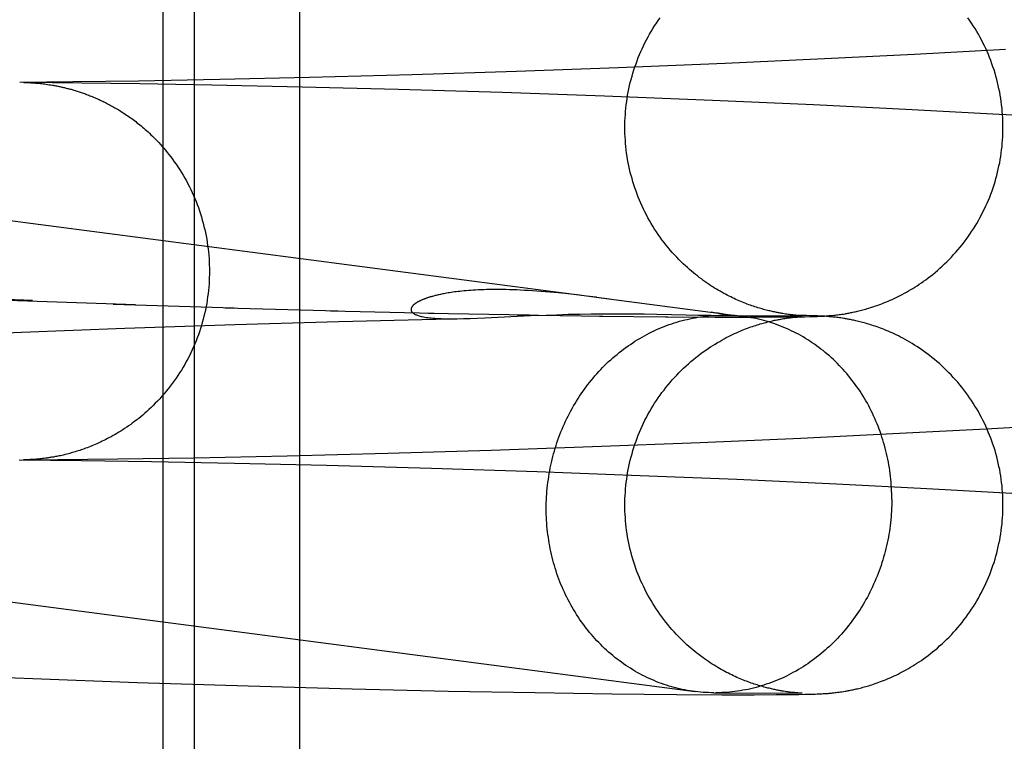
# Model space of a CAD drawing. Header units: inches. Extents: x 0 to 293, y 0 to 190.
# Tile 40 of 84: x 99.4076 to 99.5092, y 97.473 to 97.5474. Entities that reach past the tile are written whole.
import ezdxf

# ---------------------------------------------------------------- set-up
doc = ezdxf.new("R2010")
doc.units = ezdxf.units.IN
doc.header["$LTSCALE"] = 16.12069
doc.header["$MEASUREMENT"] = 0
doc.linetypes.add('HIDDEN', pattern=[0.2, 0.1, -0.1])
doc.layers.add('DEFAULT_2', color=8, linetype='HIDDEN')

msp = doc.modelspace()

# ---------------------------------------------------------------- linework, layer by layer
at = {"layer": 'DEFAULT_2', "color": 8, "linetype": 'HIDDEN'}
for p, q in [((99.42245, 97.46412), (99.42245, 97.62037)), ((99.42568, 97.46412), (99.42568, 97.62037)), ((99.43652, 97.46412), (99.43652, 97.62037)), ((99.2645, 97.54537), (99.46846, 97.51864)), ((99.49995, 97.54385), (99.49066, 97.54339)), ((99.50933, 97.54437), (99.49995, 97.54385)), ((99.4804, 97.54292), (99.46938, 97.54247)), ((99.49066, 97.54339), (99.4804, 97.54292)), ((99.44814, 97.54176), (99.43753, 97.54147)), ((99.45889, 97.5421), (99.44814, 97.54176)), ((99.46938, 97.54247), (99.45889, 97.5421)), ((99.41314, 97.54102), (99.40766, 97.54097)), ((99.42005, 97.54083), (99.40805, 97.54097)), ((99.40806, 97.54097), (99.40813, 97.54097)), ((99.40813, 97.54097), (99.4082, 97.54097)), ((99.4082, 97.54097), (99.40829, 97.54096)), ((99.40829, 97.54096), (99.40839, 97.54096)), ((99.40839, 97.54096), (99.40846, 97.54096)), ((99.40849, 97.54096), (99.40857, 97.54095)), ((99.4086, 97.54095), (99.40869, 97.54095)), ((99.40869, 97.54095), (99.40879, 97.54094)), ((99.40879, 97.54094), (99.4089, 97.54094)), ((99.4089, 97.54094), (99.40899, 97.54093)), ((99.40899, 97.54093), (99.40908, 97.54092)), ((99.40908, 97.54092), (99.40918, 97.54092)), ((99.40918, 97.54092), (99.40928, 97.54091)), ((99.40928, 97.54091), (99.40939, 97.5409)), ((99.40939, 97.5409), (99.40951, 97.54089)), ((99.40951, 97.54089), (99.40964, 97.54088)), ((99.40964, 97.54088), (99.40978, 97.54086)), ((99.40978, 97.54086), (99.40992, 97.54085)), ((99.40992, 97.54085), (99.41006, 97.54083)), ((99.41006, 97.54083), (99.41021, 97.54081)), ((99.41021, 97.54081), (99.41037, 97.54079)), ((99.41037, 97.54079), (99.41052, 97.54077)), ((99.41052, 97.54077), (99.41069, 97.54074)), ((99.41069, 97.54074), (99.41085, 97.54072)), ((99.41988, 97.54111), (99.41314, 97.54102)), ((99.4283, 97.54127), (99.41988, 97.54111)), ((99.42746, 97.5407), (99.42005, 97.54083)), ((99.43678, 97.5405), (99.42746, 97.5407)), ((99.43753, 97.54147), (99.4283, 97.54127)), ((99.44668, 97.54025), (99.43678, 97.5405)), ((99.45742, 97.53992), (99.44668, 97.54025)), ((99.46796, 97.53955), (99.45742, 97.53992)), ((99.4791, 97.53911), (99.46796, 97.53955)), ((99.48953, 97.53865), (99.4791, 97.53911)), ((99.49904, 97.53819), (99.48953, 97.53865)), ((99.50868, 97.53768), (99.49904, 97.53819)), ((99.51718, 97.53719), (99.50868, 97.53768)), ((99.46417, 97.51916), (99.46323, 97.51926)), ((99.40897, 97.51847), (99.39805, 97.51893)), ((99.40642, 97.51853), (99.41958, 97.51807)), ((99.46514, 97.51905), (99.46417, 97.51916)), ((99.46612, 97.51894), (99.46514, 97.51905)), ((99.46711, 97.51882), (99.46612, 97.51894)), ((99.46711, 97.51882), (99.48231, 97.51683)), ((99.41727, 97.51812), (99.42977, 97.51773)), ((99.42882, 97.51774), (99.44048, 97.51743)), ((99.4397, 97.51742), (99.4504, 97.51719)), ((99.44979, 97.51718), (99.46024, 97.51699)), ((99.47932, 97.51722), (99.47895, 97.51727)), ((99.47952, 97.51719), (99.47932, 97.51722)), ((99.42985, 97.516), (99.44055, 97.51631)), ((99.44055, 97.51631), (99.45341, 97.51661)), ((99.45484, 97.51666), (99.45563, 97.51669)), ((99.45563, 97.51669), (99.46032, 97.51692)), ((99.45896, 97.517), (99.46779, 97.51688)), ((99.46032, 97.51692), (99.46193, 97.51698)), ((99.46193, 97.51698), (99.46306, 97.51702)), ((99.46306, 97.51702), (99.46421, 97.51706)), ((99.46421, 97.51706), (99.46539, 97.51709)), ((99.46539, 97.51709), (99.46657, 97.51711)), ((99.46657, 97.51711), (99.46774, 97.51712)), ((99.46745, 97.51687), (99.47449, 97.51681)), ((99.46774, 97.51712), (99.46886, 97.51712)), ((99.46886, 97.51712), (99.46989, 97.51712)), ((99.46989, 97.51712), (99.47083, 97.51711)), ((99.47083, 97.51711), (99.47204, 97.5171)), ((99.47204, 97.5171), (99.47336, 97.51707)), ((99.47336, 97.51707), (99.47639, 97.517)), ((99.47425, 97.5168), (99.47946, 97.51678)), ((99.47639, 97.517), (99.47763, 97.51698)), ((99.47763, 97.51698), (99.47826, 97.51696)), ((99.47826, 97.51696), (99.47868, 97.51696)), ((99.47868, 97.51696), (99.47896, 97.51696)), ((99.47896, 97.51696), (99.47918, 97.51695)), ((99.47918, 97.51695), (99.47935, 97.51695)), ((99.47935, 97.51695), (99.48015, 97.51697)), ((99.47935, 97.51695), (99.48836, 97.51691)), ((99.47936, 97.51677), (99.48294, 97.51676)), ((99.47977, 97.51696), (99.47983, 97.51696)), ((99.47983, 97.51696), (99.47988, 97.51696)), ((99.47988, 97.51696), (99.47993, 97.51697)), ((99.47994, 97.51697), (99.47996, 97.51697)), ((99.47998, 97.51697), (99.47999, 97.51697)), ((99.48001, 97.51697), (99.48002, 97.51697)), ((99.48004, 97.51697), (99.48006, 97.51697)), ((99.48535, 97.51677), (99.4829, 97.51677)), ((99.48687, 97.51678), (99.48515, 97.51678)), ((99.48627, 97.51659), (99.48643, 97.51661)), ((99.48643, 97.51661), (99.48658, 97.51664)), ((99.48664, 97.51709), (99.48649, 97.51711)), ((99.48801, 97.5168), (99.48653, 97.51679)), ((99.48658, 97.51664), (99.48672, 97.51666)), ((99.48678, 97.51707), (99.48664, 97.51709)), ((99.48672, 97.51666), (99.48686, 97.51668)), ((99.48691, 97.51705), (99.48678, 97.51707)), ((99.48686, 97.51668), (99.48699, 97.51669)), ((99.48703, 97.51703), (99.48691, 97.51705)), ((99.48699, 97.51669), (99.48711, 97.51671)), ((99.48716, 97.51702), (99.48703, 97.51703)), ((99.48711, 97.51671), (99.48723, 97.51672)), ((99.48727, 97.517), (99.48716, 97.51702)), ((99.48723, 97.51672), (99.48734, 97.51674)), ((99.48738, 97.51699), (99.48727, 97.517)), ((99.48779, 97.51681), (99.48732, 97.5168)), ((99.48734, 97.51674), (99.48745, 97.51675)), ((99.48749, 97.51698), (99.48738, 97.51699)), ((99.48826, 97.51693), (99.48743, 97.51694)), ((99.48745, 97.51675), (99.48755, 97.51676)), ((99.48759, 97.51697), (99.48749, 97.51698)), ((99.48755, 97.51676), (99.48765, 97.51677)), ((99.48769, 97.51696), (99.48759, 97.51697)), ((99.48765, 97.51677), (99.48774, 97.51678)), ((99.48777, 97.51695), (99.48769, 97.51696)), ((99.48774, 97.51678), (99.48783, 97.51678)), ((99.48786, 97.51695), (99.48777, 97.51695)), ((99.48809, 97.51681), (99.48779, 97.51681)), ((99.48783, 97.51678), (99.48791, 97.51679)), ((99.48793, 97.51694), (99.48786, 97.51695)), ((99.48791, 97.51679), (99.48799, 97.5168)), ((99.488, 97.51693), (99.48793, 97.51694)), ((99.48799, 97.5168), (99.48808, 97.5168)), ((99.48809, 97.51693), (99.488, 97.51693)), ((99.48801, 97.5168), (99.48864, 97.51681)), ((99.48808, 97.5168), (99.48817, 97.51681)), ((99.48817, 97.51692), (99.48809, 97.51693)), ((99.48825, 97.51682), (99.48809, 97.51681)), ((99.48824, 97.51692), (99.48817, 97.51692)), ((99.48817, 97.51681), (99.48823, 97.51681)), ((99.48823, 97.51681), (99.48829, 97.51682)), ((99.48829, 97.51692), (99.48824, 97.51692)), ((99.48833, 97.51682), (99.48825, 97.51682)), ((99.4888, 97.51692), (99.48826, 97.51693)), ((99.48834, 97.51691), (99.48829, 97.51692)), ((99.48836, 97.51691), (99.48836, 97.51691)), ((99.48836, 97.51682), (99.48836, 97.51682)), ((99.48864, 97.51681), (99.48909, 97.51682)), ((99.48918, 97.51691), (99.4888, 97.51692)), ((99.48909, 97.51682), (99.48941, 97.51682)), ((99.4895, 97.5169), (99.48918, 97.51691)), ((99.48941, 97.51682), (99.48968, 97.51683)), ((99.48972, 97.5169), (99.4895, 97.5169)), ((99.48968, 97.51683), (99.4899, 97.51684)), ((99.48993, 97.51689), (99.48972, 97.5169)), ((99.4899, 97.51684), (99.49007, 97.51685)), ((99.4901, 97.51688), (99.48993, 97.51689)), ((99.49007, 97.51685), (99.49025, 97.51686)), ((99.49028, 97.51687), (99.4901, 97.51688)), ((99.49025, 97.51686), (99.49038, 97.51686)), ((99.49041, 97.51687), (99.49028, 97.51687)), ((99.49038, 97.51686), (99.49051, 97.51687)), ((99.49055, 97.51686), (99.49041, 97.51687)), ((99.49051, 97.51687), (99.49065, 97.51688)), ((99.49069, 97.51685), (99.49055, 97.51686)), ((99.49065, 97.51688), (99.49079, 97.51689)), ((99.49085, 97.51684), (99.49069, 97.51685)), ((99.49079, 97.51689), (99.49093, 97.5169)), ((99.49095, 97.51683), (99.49085, 97.51684)), ((99.49093, 97.5169), (99.49104, 97.51691)), ((99.49106, 97.51682), (99.49095, 97.51683)), ((99.49104, 97.51691), (99.49115, 97.51692)), ((99.49117, 97.51681), (99.49106, 97.51682)), ((99.49115, 97.51692), (99.49126, 97.51693)), ((99.49128, 97.5168), (99.49117, 97.51681)), ((99.49126, 97.51693), (99.49137, 97.51694)), ((99.4914, 97.51679), (99.49128, 97.5168)), ((99.49137, 97.51694), (99.49149, 97.51695)), ((99.49153, 97.51678), (99.4914, 97.51679)), ((99.49149, 97.51695), (99.49162, 97.51696)), ((99.49165, 97.51677), (99.49153, 97.51678)), ((99.49162, 97.51696), (99.49175, 97.51698)), ((99.49179, 97.51675), (99.49165, 97.51677)), ((99.49175, 97.51698), (99.49188, 97.51699)), ((99.49192, 97.51673), (99.49179, 97.51675)), ((99.49188, 97.51699), (99.49201, 97.51701)), ((99.49206, 97.51672), (99.49192, 97.51673)), ((99.49201, 97.51701), (99.49215, 97.51703)), ((99.4922, 97.5167), (99.49206, 97.51672)), ((99.49215, 97.51703), (99.4923, 97.51705)), ((99.49234, 97.51668), (99.4922, 97.5167)), ((99.4923, 97.51705), (99.49245, 97.51707)), ((99.4925, 97.51665), (99.49234, 97.51668)), ((99.49245, 97.51707), (99.4926, 97.51709)), ((99.4926, 97.51709), (99.49277, 97.51712)), ((99.39689, 97.51475), (99.40784, 97.51522)), ((99.40784, 97.51522), (99.4185, 97.51562)), ((99.4185, 97.51562), (99.42985, 97.516)), ((99.25951, 97.50669), (99.47731, 97.47815)), ((99.4977, 97.50475), (99.50734, 97.50526)), ((99.50734, 97.50526), (99.51583, 97.50575)), ((99.47782, 97.50385), (99.48822, 97.5043)), ((99.48822, 97.5043), (99.4977, 97.50475)), ((99.44562, 97.50274), (99.45626, 97.50306)), ((99.45626, 97.50306), (99.46673, 97.50342)), ((99.46673, 97.50342), (99.47782, 97.50385)), ((99.4076, 97.50204), (99.41403, 97.50198)), ((99.40804, 97.50204), (99.41157, 97.50207)), ((99.40823, 97.50205), (99.40804, 97.50204)), ((99.40807, 97.50204), (99.40806, 97.50204)), ((99.40826, 97.50205), (99.40818, 97.50205)), ((99.40836, 97.50205), (99.40826, 97.50205)), ((99.40845, 97.50205), (99.40838, 97.50205)), ((99.40856, 97.50206), (99.40848, 97.50206)), ((99.40864, 97.50206), (99.40856, 97.50206)), ((99.40874, 97.50207), (99.40864, 97.50206)), ((99.40884, 97.50207), (99.40874, 97.50207)), ((99.40897, 97.50208), (99.40884, 97.50207)), ((99.40906, 97.50209), (99.40897, 97.50208)), ((99.40915, 97.50209), (99.40906, 97.50209)), ((99.40926, 97.5021), (99.40915, 97.50209)), ((99.40936, 97.50211), (99.40926, 97.5021)), ((99.40948, 97.50212), (99.40936, 97.50211)), ((99.4096, 97.50213), (99.40948, 97.50212)), ((99.40972, 97.50214), (99.4096, 97.50213)), ((99.40986, 97.50216), (99.40972, 97.50214)), ((99.41, 97.50218), (99.40986, 97.50216)), ((99.41014, 97.50219), (99.41, 97.50218)), ((99.4103, 97.50221), (99.41014, 97.50219)), ((99.41046, 97.50224), (99.4103, 97.50221)), ((99.41157, 97.50207), (99.41777, 97.50215)), ((99.41403, 97.50198), (99.42123, 97.50188)), ((99.41777, 97.50215), (99.42563, 97.50227)), ((99.42563, 97.50227), (99.43523, 97.50247)), ((99.43523, 97.50247), (99.44562, 97.50274)), ((99.42123, 97.50188), (99.42981, 97.50172)), ((99.42981, 97.50172), (99.43929, 97.5015)), ((99.43929, 97.5015), (99.45011, 97.5012)), ((99.45011, 97.5012), (99.46103, 97.50084)), ((99.46103, 97.50084), (99.47163, 97.50045)), ((99.47163, 97.50045), (99.48162, 97.50004)), ((99.48162, 97.50004), (99.4919, 97.49957)), ((99.4919, 97.49957), (99.50121, 97.49909)), ((99.50121, 97.49909), (99.51059, 97.49857)), ((99.39789, 97.47995), (99.40901, 97.47949)), ((99.40901, 97.47949), (99.41977, 97.4791)), ((99.41977, 97.4791), (99.4312, 97.47873)), ((99.4312, 97.47873), (99.44193, 97.47843)), ((99.44193, 97.47843), (99.45184, 97.4782)), ((99.45184, 97.4782), (99.46081, 97.47804)), ((99.46081, 97.47804), (99.46872, 97.47792)), ((99.46872, 97.47792), (99.47537, 97.47786)), ((99.47537, 97.47786), (99.48008, 97.47783)), ((99.47923, 97.47802), (99.48836, 97.47798)), ((99.47977, 97.47803), (99.47941, 97.47802)), ((99.48008, 97.47783), (99.48341, 97.47783)), ((99.48341, 97.47783), (99.48567, 97.47784)), ((99.48567, 97.47784), (99.48711, 97.47785)), ((99.48659, 97.47816), (99.48644, 97.47818)), ((99.48673, 97.47814), (99.48659, 97.47816)), ((99.48686, 97.47812), (99.48673, 97.47814)), ((99.48699, 97.4781), (99.48686, 97.47812)), ((99.48711, 97.47809), (99.48699, 97.4781)), ((99.48723, 97.47807), (99.48711, 97.47809)), ((99.48711, 97.47785), (99.488, 97.47786)), ((99.48735, 97.47806), (99.48723, 97.47807)), ((99.48745, 97.47805), (99.48735, 97.47806)), ((99.48756, 97.47804), (99.48745, 97.47805)), ((99.48765, 97.47803), (99.48756, 97.47804)), ((99.48774, 97.47802), (99.48765, 97.47803)), ((99.48783, 97.47801), (99.48774, 97.47802)), ((99.4879, 97.47801), (99.48783, 97.47801)), ((99.48801, 97.478), (99.4879, 97.47801)), ((99.488, 97.47786), (99.48863, 97.47787)), ((99.4881, 97.47799), (99.48801, 97.478)), ((99.48818, 97.47799), (99.4881, 97.47799)), ((99.48824, 97.47799), (99.48818, 97.47799)), ((99.48829, 97.47798), (99.48824, 97.47799)), ((99.48834, 97.47798), (99.48829, 97.47798)), ((99.48836, 97.47798), (99.48836, 97.47798)), ((99.48863, 97.47787), (99.48909, 97.47788)), ((99.48909, 97.47788), (99.48941, 97.47789)), ((99.48941, 97.47789), (99.48968, 97.4779)), ((99.48968, 97.4779), (99.48989, 97.47791)), ((99.48989, 97.47791), (99.49007, 97.47791)), ((99.49007, 97.47791), (99.49024, 97.47792)), ((99.49024, 97.47792), (99.49037, 97.47793)), ((99.49037, 97.47793), (99.49051, 97.47794)), ((99.49051, 97.47794), (99.49064, 97.47795)), ((99.49064, 97.47795), (99.49078, 97.47795)), ((99.49078, 97.47795), (99.49093, 97.47797)), ((99.49093, 97.47797), (99.49103, 97.47797)), ((99.49103, 97.47797), (99.49114, 97.47798)), ((99.49114, 97.47798), (99.49125, 97.47799)), ((99.49125, 97.47799), (99.49137, 97.478)), ((99.49137, 97.478), (99.49149, 97.47802)), ((99.49149, 97.47802), (99.49161, 97.47803)), ((99.49161, 97.47803), (99.49174, 97.47804)), ((99.49174, 97.47804), (99.49187, 97.47806)), ((99.49187, 97.47806), (99.49201, 97.47808)), ((99.49201, 97.47808), (99.49215, 97.47809)), ((99.49215, 97.47809), (99.49229, 97.47811)), ((99.49229, 97.47811), (99.49244, 97.47814)), ((99.49244, 97.47814), (99.4926, 97.47816)), ((99.4926, 97.47816), (99.49277, 97.47819))]:
    msp.add_line(p, q, dxfattribs=at)
for points in [[(99.47006, 97.53633), (99.47007, 97.53664), (99.47007, 97.53698), (99.47009, 97.53731), (99.47011, 97.53765), (99.47013, 97.53799), (99.47016, 97.53832), (99.4702, 97.53865), (99.47025, 97.53899), (99.47029, 97.53932), (99.47035, 97.53965), (99.47041, 97.53998), (99.47047, 97.54031), (99.47055, 97.54064), (99.47062, 97.54097), (99.47071, 97.54129), (99.4708, 97.54162), (99.47089, 97.54194), (99.47099, 97.54226), (99.47109, 97.54258), (99.47121, 97.5429), (99.47132, 97.54321), (99.47144, 97.54353), (99.47157, 97.54384), (99.4717, 97.54415), (99.47184, 97.54445), (99.47198, 97.54476), (99.47213, 97.54506), (99.47229, 97.54536), (99.47245, 97.54566), (99.47261, 97.54595), (99.47278, 97.54624), (99.47295, 97.54653), (99.47313, 97.54681), (99.47331, 97.54709), (99.4735, 97.54737), (99.4737, 97.54765)], [(99.50906, 97.53633), (99.50906, 97.53664), (99.50905, 97.53698), (99.50904, 97.53731), (99.50902, 97.53765), (99.50899, 97.53798), (99.50896, 97.53832), (99.50892, 97.53865), (99.50888, 97.53899), (99.50883, 97.53932), (99.50878, 97.53965), (99.50872, 97.53998), (99.50865, 97.54031), (99.50858, 97.54064), (99.5085, 97.54097), (99.50842, 97.54129), (99.50833, 97.54162), (99.50824, 97.54194), (99.50814, 97.54226), (99.50803, 97.54258), (99.50792, 97.5429), (99.5078, 97.54322), (99.50768, 97.54353), (99.50756, 97.54384), (99.50742, 97.54415), (99.50729, 97.54446), (99.50714, 97.54476), (99.50699, 97.54506), (99.50684, 97.54536), (99.50668, 97.54566), (99.50652, 97.54595), (99.50635, 97.54624), (99.50618, 97.54653), (99.506, 97.54682), (99.50581, 97.5471), (99.50562, 97.54738), (99.50543, 97.54765)], [(99.41085, 97.54072), (99.41102, 97.54069), (99.4111, 97.54068), (99.41118, 97.54066), (99.41127, 97.54065), (99.41136, 97.54063), (99.41144, 97.54061), (99.41153, 97.54059), (99.41162, 97.54058), (99.41171, 97.54056), (99.4118, 97.54054), (99.41189, 97.54052), (99.41198, 97.5405), (99.41207, 97.54048), (99.41216, 97.54046), (99.41226, 97.54044), (99.41235, 97.54041), (99.41245, 97.54039), (99.41254, 97.54036), (99.41264, 97.54034), (99.41274, 97.54031), (99.41284, 97.54029), (99.41294, 97.54026), (99.41304, 97.54023), (99.41314, 97.5402), (99.41324, 97.54017), (99.41335, 97.54014), (99.41345, 97.54011), (99.41356, 97.54008), (99.41367, 97.54004), (99.41377, 97.54001), (99.41388, 97.53997), (99.41399, 97.53993), (99.4141, 97.5399), (99.41421, 97.53986), (99.41432, 97.53982), (99.41444, 97.53978), (99.41455, 97.53974), (99.41466, 97.53969), (99.41478, 97.53965), (99.41489, 97.5396), (99.41501, 97.53956), (99.41512, 97.53951), (99.41524, 97.53946), (99.41536, 97.53941), (99.41548, 97.53936), (99.4156, 97.53931), (99.41572, 97.53925), (99.41584, 97.5392), (99.41596, 97.53914), (99.41608, 97.53909), (99.41621, 97.53903), (99.41633, 97.53897), (99.41645, 97.5389), (99.41658, 97.53884), (99.41671, 97.53878), (99.41683, 97.53871), (99.41696, 97.53864), (99.41709, 97.53857), (99.41721, 97.5385), (99.41734, 97.53843), (99.41747, 97.53836), (99.4176, 97.53828), (99.41773, 97.5382), (99.41786, 97.53813), (99.41799, 97.53805), (99.41812, 97.53796), (99.41826, 97.53788), (99.41839, 97.53779), (99.41852, 97.5377), (99.41866, 97.53761), (99.41879, 97.53752), (99.41893, 97.53743), (99.41906, 97.53733), (99.4192, 97.53724), (99.41933, 97.53714), (99.41947, 97.53703), (99.41961, 97.53693), (99.41974, 97.53682), (99.41988, 97.53671), (99.42002, 97.5366), (99.42016, 97.53649), (99.4203, 97.53637), (99.42044, 97.53625), (99.42058, 97.53613), (99.42073, 97.536), (99.42088, 97.53586), (99.42103, 97.53573), (99.42118, 97.53558), (99.42134, 97.53543), (99.4215, 97.53527), (99.42166, 97.53511), (99.42183, 97.53494), (99.42199, 97.53476), (99.42217, 97.53457), (99.42234, 97.53438), (99.42251, 97.53418), (99.42269, 97.53397), (99.42286, 97.53376), (99.42304, 97.53354), (99.42322, 97.53331), (99.4234, 97.53306), (99.42359, 97.5328), (99.42378, 97.53253), (99.42397, 97.53226), (99.42415, 97.53197), (99.42433, 97.53169), (99.42451, 97.5314), (99.42467, 97.53111), (99.42484, 97.53081), (99.425, 97.53052), (99.42515, 97.53022), (99.4253, 97.52992), (99.42544, 97.52962), (99.42558, 97.52931), (99.42571, 97.529), (99.42584, 97.52869), (99.42596, 97.52838), (99.42607, 97.52806), (99.42618, 97.52774), (99.42629, 97.52742), (99.42639, 97.5271), (99.42648, 97.52678), (99.42657, 97.52646), (99.42665, 97.52613), (99.42673, 97.52581), (99.4268, 97.52548), (99.42687, 97.52515), (99.42693, 97.52482), (99.42698, 97.52449), (99.42703, 97.52415), (99.42707, 97.52382), (99.42711, 97.52349), (99.42714, 97.52315), (99.42717, 97.52282), (99.42719, 97.52248), (99.4272, 97.52215), (99.42721, 97.52181), (99.42721, 97.52151)], [(99.48649, 97.51711), (99.48634, 97.51714), (99.48625, 97.51715), (99.48617, 97.51716), (99.48608, 97.51718), (99.48599, 97.5172), (99.48589, 97.51721), (99.4858, 97.51723), (99.4857, 97.51725), (99.48559, 97.51727), (99.48548, 97.5173), (99.48537, 97.51732), (99.48526, 97.51735), (99.48514, 97.51737), (99.48502, 97.5174), (99.4849, 97.51743), (99.48477, 97.51746), (99.48464, 97.5175), (99.4845, 97.51753), (99.48436, 97.51757), (99.48422, 97.51761), (99.48408, 97.51765), (99.48394, 97.51769), (99.48379, 97.51774), (99.48364, 97.51779), (99.48348, 97.51784), (99.48333, 97.51789), (99.48317, 97.51794), (99.48301, 97.518), (99.48285, 97.51805), (99.48269, 97.51811), (99.48253, 97.51818), (99.48236, 97.51824), (99.4822, 97.51831), (99.48203, 97.51838), (99.48186, 97.51845), (99.48169, 97.51852), (99.48151, 97.5186), (99.48134, 97.51868), (99.48116, 97.51876), (99.48099, 97.51885), (99.48081, 97.51894), (99.48063, 97.51903), (99.48044, 97.51913), (99.48026, 97.51922), (99.48008, 97.51933), (99.47989, 97.51943), (99.4797, 97.51954), (99.47951, 97.51965), (99.47932, 97.51977), (99.47913, 97.51989), (99.47894, 97.52001), (99.47874, 97.52014), (99.47854, 97.52027), (99.47835, 97.52041), (99.47815, 97.52055), (99.47795, 97.5207), (99.47774, 97.52085), (99.47754, 97.52101), (99.47734, 97.52117), (99.47713, 97.52133), (99.47693, 97.52151), (99.47672, 97.52169), (99.47651, 97.52187), (99.4763, 97.52207), (99.47608, 97.52227), (99.47586, 97.52248), (99.47564, 97.52271), (99.47541, 97.52294), (99.47518, 97.52319), (99.47495, 97.52344), (99.47473, 97.52369), (99.47452, 97.52395), (99.4743, 97.52421), (99.4741, 97.52448), (99.47389, 97.52475), (99.4737, 97.52502), (99.4735, 97.52529), (99.47331, 97.52557), (99.47313, 97.52585), (99.47295, 97.52614), (99.47278, 97.52643), (99.47261, 97.52672), (99.47244, 97.52701), (99.47229, 97.52731), (99.47213, 97.52761), (99.47198, 97.52791), (99.47184, 97.52821), (99.4717, 97.52852), (99.47157, 97.52883), (99.47144, 97.52914), (99.47132, 97.52945), (99.47121, 97.52977), (99.47109, 97.53009), (99.47099, 97.53041), (99.47089, 97.53073), (99.4708, 97.53105), (99.47071, 97.53137), (99.47062, 97.5317), (99.47055, 97.53203), (99.47047, 97.53236), (99.47041, 97.53269), (99.47035, 97.53302), (99.47029, 97.53335), (99.47024, 97.53368), (99.4702, 97.53401), (99.47016, 97.53435), (99.47013, 97.53468), (99.47011, 97.53502), (99.47009, 97.53535), (99.47007, 97.53569), (99.47007, 97.53602), (99.47006, 97.53633)], [(99.49277, 97.51712), (99.49286, 97.51714), (99.49295, 97.51715), (99.49305, 97.51717), (99.49315, 97.51719), (99.49325, 97.51721), (99.49336, 97.51723), (99.49347, 97.51725), (99.49358, 97.51728), (99.4937, 97.5173), (99.49382, 97.51733), (99.49394, 97.51736), (99.49407, 97.51738), (99.4942, 97.51742), (99.49434, 97.51745), (99.49447, 97.51749), (99.49461, 97.51752), (99.49476, 97.51756), (99.49491, 97.5176), (99.49506, 97.51765), (99.49522, 97.5177), (99.49539, 97.51775), (99.49555, 97.5178), (99.49573, 97.51786), (99.4959, 97.51792), (99.49608, 97.51798), (99.49627, 97.51805), (99.49645, 97.51812), (99.49664, 97.51819), (99.49684, 97.51826), (99.49703, 97.51834), (99.49723, 97.51843), (99.49743, 97.51851), (99.49763, 97.5186), (99.49784, 97.5187), (99.49804, 97.5188), (99.49825, 97.5189), (99.49846, 97.519), (99.49867, 97.51911), (99.49889, 97.51923), (99.4991, 97.51935), (99.49932, 97.51947), (99.49954, 97.5196), (99.49976, 97.51973), (99.49998, 97.51987), (99.5002, 97.52001), (99.50042, 97.52016), (99.50065, 97.52031), (99.50087, 97.52047), (99.5011, 97.52063), (99.50134, 97.52081), (99.50157, 97.52099), (99.50181, 97.52118), (99.50205, 97.52138), (99.5023, 97.52158), (99.50254, 97.5218), (99.50279, 97.52202), (99.50303, 97.52225), (99.50327, 97.52248), (99.50351, 97.52272), (99.50374, 97.52296), (99.50397, 97.52321), (99.5042, 97.52346), (99.50441, 97.52371), (99.50463, 97.52397), (99.50484, 97.52423), (99.50505, 97.5245), (99.50525, 97.52476), (99.50545, 97.52503), (99.50564, 97.52531), (99.50583, 97.52559), (99.50601, 97.52587), (99.50619, 97.52615), (99.50636, 97.52644), (99.50653, 97.52673), (99.50669, 97.52702), (99.50685, 97.52732), (99.507, 97.52762), (99.50715, 97.52792), (99.50729, 97.52823), (99.50743, 97.52853), (99.50756, 97.52884), (99.50769, 97.52915), (99.50781, 97.52946), (99.50793, 97.52978), (99.50804, 97.5301), (99.50814, 97.53041), (99.50824, 97.53073), (99.50833, 97.53106), (99.50842, 97.53138), (99.5085, 97.53171), (99.50858, 97.53203), (99.50865, 97.53236), (99.50872, 97.53269), (99.50878, 97.53302), (99.50883, 97.53335), (99.50888, 97.53368), (99.50892, 97.53402), (99.50896, 97.53435), (99.50899, 97.53468), (99.50902, 97.53502), (99.50904, 97.53535), (99.50905, 97.53569), (99.50906, 97.53602), (99.50906, 97.53633)], [(99.42721, 97.52151), (99.42721, 97.5212), (99.4272, 97.52086), (99.42719, 97.52052), (99.42717, 97.52019), (99.42714, 97.51985), (99.42711, 97.51952), (99.42707, 97.51919), (99.42703, 97.51885), (99.42698, 97.51852), (99.42693, 97.51819), (99.42687, 97.51786), (99.4268, 97.51753), (99.42673, 97.5172), (99.42665, 97.51687), (99.42657, 97.51655), (99.42648, 97.51622), (99.42639, 97.5159), (99.42629, 97.51558), (99.42618, 97.51526), (99.42607, 97.51494), (99.42595, 97.51463), (99.42583, 97.51431), (99.4257, 97.514), (99.42557, 97.51369), (99.42543, 97.51339), (99.42529, 97.51308), (99.42514, 97.51278), (99.42499, 97.51248), (99.42483, 97.51218), (99.42466, 97.51189), (99.4245, 97.5116), (99.42432, 97.51131), (99.42414, 97.51103), (99.42396, 97.51074), (99.42377, 97.51046), (99.42358, 97.51019), (99.42338, 97.50992), (99.42318, 97.50965), (99.42297, 97.50939), (99.42275, 97.50912), (99.42254, 97.50886), (99.42231, 97.50861), (99.42209, 97.50835), (99.42186, 97.50811), (99.42163, 97.50788), (99.42141, 97.50765), (99.42119, 97.50744), (99.42097, 97.50724), (99.42076, 97.50704), (99.42055, 97.50686), (99.42034, 97.50667), (99.42013, 97.5065), (99.41992, 97.50633), (99.41971, 97.50616), (99.4195, 97.506), (99.41929, 97.50585), (99.41909, 97.5057), (99.41888, 97.50555), (99.41868, 97.50541), (99.41847, 97.50527), (99.41827, 97.50514), (99.41807, 97.50502), (99.41787, 97.50489), (99.41767, 97.50477), (99.41748, 97.50466), (99.41728, 97.50455), (99.41709, 97.50444), (99.4169, 97.50434), (99.41671, 97.50424), (99.41652, 97.50414), (99.41633, 97.50405), (99.41615, 97.50396), (99.41597, 97.50387), (99.41579, 97.50379), (99.41561, 97.50371), (99.41544, 97.50363), (99.41526, 97.50356), (99.41509, 97.50349), (99.41493, 97.50342), (99.41476, 97.50336), (99.4146, 97.5033), (99.41444, 97.50324), (99.41429, 97.50318), (99.41413, 97.50313), (99.41398, 97.50307), (99.41383, 97.50302), (99.41368, 97.50297), (99.41353, 97.50293), (99.41338, 97.50288), (99.41323, 97.50284), (99.41309, 97.5028), (99.41294, 97.50276), (99.4128, 97.50272), (99.41266, 97.50268), (99.41252, 97.50264), (99.41238, 97.50261), (99.41224, 97.50257), (99.41211, 97.50254), (99.41198, 97.50251), (99.41185, 97.50248), (99.41172, 97.50246), (99.41159, 97.50243), (99.41147, 97.50241), (99.41135, 97.50238), (99.41124, 97.50236), (99.41113, 97.50234), (99.41102, 97.50232), (99.41092, 97.50231), (99.41083, 97.50229), (99.41073, 97.50228), (99.41064, 97.50226), (99.41055, 97.50225), (99.41046, 97.50224)], [(99.46055, 97.51948), (99.46013, 97.51951), (99.45972, 97.51953), (99.45931, 97.51955), (99.45892, 97.51957), (99.45853, 97.51958), (99.45815, 97.51959), (99.45779, 97.5196), (99.45743, 97.51961), (99.45708, 97.51961), (99.45674, 97.51961), (99.45642, 97.51961), (99.4561, 97.51961), (99.45579, 97.5196), (99.4555, 97.51959), (99.45521, 97.51958), (99.45493, 97.51957), (99.45466, 97.51956), (99.45441, 97.51954), (99.45416, 97.51952), (99.45392, 97.51951), (99.45369, 97.51949), (99.45347, 97.51947), (99.45326, 97.51945), (99.45305, 97.51942), (99.45286, 97.5194), (99.45267, 97.51938), (99.45249, 97.51936), (99.45231, 97.51933), (99.45214, 97.51931), (99.45198, 97.51928), (99.45183, 97.51926), (99.45168, 97.51923), (99.45154, 97.51921), (99.4514, 97.51918), (99.45127, 97.51916), (99.45115, 97.51913), (99.45103, 97.51911), (99.45092, 97.51908), (99.45081, 97.51906), (99.4507, 97.51903), (99.4506, 97.51901), (99.4505, 97.51899), (99.45041, 97.51896), (99.45032, 97.51894), (99.45023, 97.51891), (99.45015, 97.51889), (99.45007, 97.51887), (99.44999, 97.51885), (99.44992, 97.51882), (99.44985, 97.5188), (99.44978, 97.51878), (99.44971, 97.51876), (99.44965, 97.51873), (99.44958, 97.51871), (99.44953, 97.51869), (99.44947, 97.51867), (99.44941, 97.51865), (99.44936, 97.51863), (99.44931, 97.51861), (99.44926, 97.51859), (99.44921, 97.51857), (99.44916, 97.51855), (99.44911, 97.51853), (99.44907, 97.51851), (99.44903, 97.51849), (99.44898, 97.51847), (99.44894, 97.51845), (99.4489, 97.51843), (99.44886, 97.51841), (99.44883, 97.51839), (99.44879, 97.51837), (99.44875, 97.51835), (99.44872, 97.51833), (99.44868, 97.51831), (99.44865, 97.5183), (99.44862, 97.51828), (99.44859, 97.51826), (99.44856, 97.51824), (99.44853, 97.51822), (99.4485, 97.5182), (99.44847, 97.51818), (99.44844, 97.51816), (99.44841, 97.51814), (99.44839, 97.51812), (99.44836, 97.5181), (99.44834, 97.51808), (99.44831, 97.51806), (99.44829, 97.51804), (99.44826, 97.51802), (99.44824, 97.518), (99.44822, 97.51797), (99.4482, 97.51795), (99.44818, 97.51793), (99.44816, 97.51791), (99.44814, 97.51789), (99.44812, 97.51786), (99.44811, 97.51784), (99.44809, 97.51782), (99.44808, 97.51779), (99.44806, 97.51777), (99.44805, 97.51774), (99.44804, 97.51772), (99.44803, 97.51769), (99.44802, 97.51767), (99.44802, 97.51764), (99.44801, 97.51762), (99.44801, 97.51759), (99.44801, 97.51756), (99.44801, 97.51753), (99.44801, 97.51751), (99.44801, 97.51748), (99.44802, 97.51745), (99.44803, 97.51742), (99.44805, 97.51739), (99.44806, 97.51736), (99.44808, 97.51733), (99.4481, 97.5173), (99.44813, 97.51727), (99.44816, 97.51724), (99.4482, 97.5172), (99.44824, 97.51717), (99.44828, 97.51714), (99.44833, 97.51711), (99.44838, 97.51708), (99.44844, 97.51705), (99.44851, 97.51702), (99.44858, 97.51699), (99.44866, 97.51696), (99.44875, 97.51693), (99.44884, 97.5169), (99.44894, 97.51687), (99.44905, 97.51684), (99.44917, 97.51682), (99.4493, 97.51679), (99.44943, 97.51676), (99.44958, 97.51674), (99.44974, 97.51672), (99.4499, 97.5167), (99.45008, 97.51668), (99.45027, 97.51666), (99.45046, 97.51665), (99.45067, 97.51663), (99.45089, 97.51662), (99.45112, 97.51661), (99.45137, 97.5166), (99.45162, 97.5166), (99.45189, 97.5166), (99.45217, 97.51659), (99.45246, 97.5166), (99.45277, 97.5166), (99.45316, 97.51661)], [(99.46323, 97.51926), (99.46277, 97.5193), (99.46231, 97.51934), (99.46186, 97.51938), (99.46142, 97.51942), (99.46098, 97.51945), (99.46055, 97.51948)], [(99.48007, 97.51697), (99.48009, 97.51697), (99.4801, 97.51698), (99.48012, 97.51698), (99.48014, 97.51698), (99.48015, 97.51698), (99.48017, 97.51698), (99.48018, 97.51698), (99.4802, 97.51698), (99.48021, 97.51699), (99.48022, 97.51699), (99.48024, 97.51699), (99.48025, 97.51699), (99.48026, 97.517), (99.48027, 97.517), (99.48028, 97.517), (99.48029, 97.517), (99.4803, 97.51701), (99.4803, 97.51701), (99.48031, 97.51701), (99.48031, 97.51702), (99.48031, 97.51702), (99.48031, 97.51702), (99.48031, 97.51703), (99.48031, 97.51703), (99.4803, 97.51704), (99.48029, 97.51704), (99.48028, 97.51705), (99.48027, 97.51705), (99.48025, 97.51706), (99.48024, 97.51706), (99.48021, 97.51707), (99.48019, 97.51708), (99.48016, 97.51708), (99.48013, 97.51709), (99.48009, 97.5171), (99.48005, 97.5171), (99.48001, 97.51711), (99.47996, 97.51712), (99.4799, 97.51713), (99.47984, 97.51714), (99.47977, 97.51715), (99.4797, 97.51716), (99.47952, 97.51719)], [(99.45341, 97.51661), (99.45375, 97.51662), (99.4541, 97.51663), (99.45484, 97.51666)], [(99.46196, 97.49703), (99.46196, 97.49733), (99.46196, 97.49763), (99.46198, 97.49793), (99.46199, 97.49823), (99.46201, 97.49853), (99.46203, 97.49883), (99.46206, 97.49913), (99.46209, 97.49943), (99.46213, 97.49973), (99.46217, 97.50002), (99.46221, 97.50032), (99.46226, 97.50062), (99.46231, 97.50091), (99.46237, 97.50121), (99.46243, 97.5015), (99.46249, 97.50179), (99.46256, 97.50209), (99.46264, 97.50238), (99.46271, 97.50267), (99.46279, 97.50296), (99.46288, 97.50324), (99.46297, 97.50353), (99.46306, 97.50381), (99.46316, 97.5041), (99.46326, 97.50438), (99.46337, 97.50466), (99.46347, 97.50493), (99.46359, 97.50521), (99.4637, 97.50548), (99.46382, 97.50576), (99.46395, 97.50603), (99.46408, 97.5063), (99.46421, 97.50656), (99.46434, 97.50683), (99.46448, 97.50709), (99.46462, 97.50735), (99.46477, 97.50761), (99.46492, 97.50786), (99.46507, 97.50811), (99.46523, 97.50836), (99.46539, 97.50861), (99.46555, 97.50886), (99.46572, 97.5091), (99.46589, 97.50934), (99.46607, 97.50957), (99.46624, 97.50981), (99.46642, 97.51004), (99.46661, 97.51027), (99.46679, 97.51049), (99.46698, 97.51071), (99.46717, 97.51093), (99.46737, 97.51115), (99.46757, 97.51136), (99.46777, 97.51157), (99.46797, 97.51177), (99.46818, 97.51198), (99.46839, 97.51218), (99.4686, 97.51237), (99.46882, 97.51256), (99.46904, 97.51275), (99.46926, 97.51293), (99.46948, 97.51312), (99.4697, 97.51329), (99.46993, 97.51347), (99.47016, 97.51364), (99.47039, 97.5138), (99.47063, 97.51396), (99.47087, 97.51412), (99.4711, 97.51428), (99.47134, 97.51443), (99.47159, 97.51457), (99.47183, 97.51471), (99.47208, 97.51485), (99.47233, 97.51499), (99.47258, 97.51512), (99.47283, 97.51524), (99.47308, 97.51536), (99.47334, 97.51548), (99.47359, 97.51559), (99.47385, 97.5157), (99.47411, 97.5158), (99.47437, 97.5159), (99.47463, 97.516), (99.4749, 97.51609), (99.47516, 97.51618), (99.47543, 97.51626), (99.47569, 97.51634), (99.47596, 97.51641), (99.47623, 97.51648), (99.4765, 97.51654), (99.47677, 97.5166), (99.47704, 97.51666), (99.47731, 97.51671), (99.47758, 97.51676), (99.47786, 97.5168), (99.47813, 97.51683), (99.4784, 97.51687), (99.47868, 97.51689), (99.47895, 97.51692), (99.47923, 97.51694), (99.4795, 97.51695), (99.47977, 97.51696)], [(99.47006, 97.4974), (99.47007, 97.49771), (99.47007, 97.49805), (99.47009, 97.49838), (99.47011, 97.49872), (99.47013, 97.49905), (99.47016, 97.49939), (99.4702, 97.49972), (99.47025, 97.50005), (99.47029, 97.50039), (99.47035, 97.50072), (99.47041, 97.50105), (99.47047, 97.50138), (99.47055, 97.50171), (99.47062, 97.50203), (99.47071, 97.50236), (99.4708, 97.50268), (99.47089, 97.50301), (99.47099, 97.50333), (99.47109, 97.50365), (99.47121, 97.50396), (99.47132, 97.50428), (99.47144, 97.50459), (99.47157, 97.5049), (99.4717, 97.50521), (99.47184, 97.50552), (99.47198, 97.50582), (99.47213, 97.50613), (99.47229, 97.50642), (99.47244, 97.50672), (99.47261, 97.50701), (99.47278, 97.50731), (99.47295, 97.50759), (99.47313, 97.50788), (99.47331, 97.50816), (99.4735, 97.50844), (99.4737, 97.50871), (99.47389, 97.50899), (99.4741, 97.50925), (99.4743, 97.50952), (99.47452, 97.50978), (99.47473, 97.51004), (99.47495, 97.51029), (99.47518, 97.51054), (99.47541, 97.51079), (99.47564, 97.51103), (99.47588, 97.51127), (99.47612, 97.5115), (99.47637, 97.51174), (99.47663, 97.51196), (99.47688, 97.51219), (99.47714, 97.5124), (99.47739, 97.51261), (99.47765, 97.51281), (99.4779, 97.513), (99.47815, 97.51318), (99.4784, 97.51336), (99.47865, 97.51353), (99.47889, 97.51369), (99.47913, 97.51385), (99.47937, 97.51399), (99.47961, 97.51414), (99.47984, 97.51427), (99.48007, 97.5144), (99.4803, 97.51453), (99.48052, 97.51465), (99.48074, 97.51476), (99.48096, 97.51487), (99.48117, 97.51497), (99.48137, 97.51507), (99.48158, 97.51516), (99.48177, 97.51524), (99.48197, 97.51533), (99.48216, 97.51541), (99.48234, 97.51548), (99.48252, 97.51555), (99.4827, 97.51562), (99.48288, 97.51569), (99.48305, 97.51575), (99.48322, 97.51581), (99.48339, 97.51587), (99.48356, 97.51592), (99.48372, 97.51597), (99.48388, 97.51602), (99.48403, 97.51607), (99.48419, 97.51611), (99.48434, 97.51615), (99.48448, 97.51619), (99.48462, 97.51623), (99.48476, 97.51627), (99.4849, 97.5163), (99.48503, 97.51633), (99.48516, 97.51636), (99.48528, 97.51639), (99.48539, 97.51642), (99.4855, 97.51644), (99.48561, 97.51646), (99.48572, 97.51648), (99.48582, 97.5165), (99.48592, 97.51652), (99.48601, 97.51654), (99.4861, 97.51656), (99.48619, 97.51657), (99.48627, 97.51659)], [(99.48224, 97.51684), (99.48196, 97.51687), (99.48169, 97.5169), (99.48142, 97.51692), (99.48114, 97.51694), (99.48087, 97.51695), (99.4806, 97.51696), (99.48032, 97.51697)], [(99.49759, 97.49796), (99.49759, 97.49825), (99.49758, 97.49855), (99.49757, 97.49885), (99.49756, 97.49915), (99.49754, 97.49945), (99.49752, 97.49975), (99.49749, 97.50005), (99.49746, 97.50034), (99.49742, 97.50064), (99.49738, 97.50094), (99.49734, 97.50123), (99.49729, 97.50152), (99.49724, 97.50182), (99.49718, 97.50211), (99.49712, 97.5024), (99.49705, 97.50269), (99.49699, 97.50298), (99.49691, 97.50326), (99.49684, 97.50355), (99.49675, 97.50383), (99.49667, 97.50412), (99.49658, 97.5044), (99.49649, 97.50468), (99.49639, 97.50496), (99.49629, 97.50523), (99.49618, 97.50551), (99.49607, 97.50578), (99.49596, 97.50605), (99.49584, 97.50632), (99.49572, 97.50658), (99.4956, 97.50685), (99.49547, 97.50711), (99.49534, 97.50737), (99.49521, 97.50763), (99.49507, 97.50788), (99.49492, 97.50813), (99.49478, 97.50838), (99.49463, 97.50863), (99.49447, 97.50888), (99.49432, 97.50912), (99.49416, 97.50936), (99.49399, 97.50959), (99.49383, 97.50983), (99.49366, 97.51006), (99.49348, 97.51028), (99.49331, 97.51051), (99.49313, 97.51073), (99.49294, 97.51095), (99.49276, 97.51116), (99.49257, 97.51138), (99.49237, 97.51158), (99.49218, 97.51179), (99.49198, 97.51199), (99.49178, 97.51219), (99.49157, 97.51239), (99.49137, 97.51258), (99.49116, 97.51276), (99.49094, 97.51295), (99.49073, 97.51313), (99.49051, 97.51331), (99.49029, 97.51348), (99.49007, 97.51365), (99.48984, 97.51381), (99.48962, 97.51398), (99.48939, 97.51413), (99.48915, 97.51429), (99.48892, 97.51444), (99.48868, 97.51458), (99.48844, 97.51472), (99.4882, 97.51486), (99.48796, 97.515), (99.48772, 97.51513), (99.48747, 97.51525), (99.48722, 97.51537), (99.48697, 97.51549), (99.48672, 97.5156), (99.48647, 97.51571), (99.48621, 97.51581), (99.48595, 97.51591), (99.4857, 97.51601), (99.48544, 97.5161), (99.48518, 97.51618), (99.48491, 97.51627), (99.48465, 97.51634), (99.48439, 97.51642), (99.48412, 97.51648), (99.48385, 97.51655), (99.48359, 97.51661), (99.48332, 97.51666), (99.48305, 97.51671), (99.48278, 97.51676), (99.48251, 97.5168), (99.48231, 97.51683)], [(99.48829, 97.51682), (99.48834, 97.51682), (99.48834, 97.51682)], [(99.50906, 97.4974), (99.50906, 97.49771), (99.50905, 97.49804), (99.50904, 97.49838), (99.50902, 97.49872), (99.50899, 97.49905), (99.50896, 97.49939), (99.50892, 97.49972), (99.50888, 97.50005), (99.50883, 97.50039), (99.50878, 97.50072), (99.50872, 97.50105), (99.50865, 97.50138), (99.50858, 97.50171), (99.5085, 97.50204), (99.50842, 97.50236), (99.50833, 97.50269), (99.50824, 97.50301), (99.50814, 97.50333), (99.50803, 97.50365), (99.50792, 97.50397), (99.5078, 97.50429), (99.50768, 97.5046), (99.50755, 97.50491), (99.50742, 97.50522), (99.50728, 97.50553), (99.50714, 97.50583), (99.50699, 97.50613), (99.50684, 97.50643), (99.50668, 97.50673), (99.50652, 97.50702), (99.50635, 97.50732), (99.50617, 97.5076), (99.50599, 97.50789), (99.50581, 97.50817), (99.50562, 97.50845), (99.50543, 97.50872), (99.50523, 97.509), (99.50503, 97.50927), (99.50482, 97.50953), (99.50461, 97.50979), (99.50439, 97.51005), (99.50417, 97.5103), (99.50394, 97.51055), (99.50372, 97.5108), (99.50348, 97.51104), (99.50324, 97.51128), (99.503, 97.51151), (99.50275, 97.51174), (99.5025, 97.51197), (99.50225, 97.51219), (99.50199, 97.51241), (99.50173, 97.51262), (99.50147, 97.51282), (99.50121, 97.51302), (99.50096, 97.5132), (99.5007, 97.51339), (99.50044, 97.51356), (99.50019, 97.51373), (99.49994, 97.51389), (99.49969, 97.51404), (99.49944, 97.51419), (99.4992, 97.51433), (99.49896, 97.51446), (99.49872, 97.51459), (99.49849, 97.51471), (99.49827, 97.51483), (99.49804, 97.51494), (99.49783, 97.51504), (99.49762, 97.51514), (99.49741, 97.51523), (99.49721, 97.51532), (99.49701, 97.5154), (99.49681, 97.51548), (99.49662, 97.51555), (99.49643, 97.51562), (99.49625, 97.51569), (99.49607, 97.51576), (99.49589, 97.51582), (99.49572, 97.51588), (99.49555, 97.51593), (99.49538, 97.51599), (99.49521, 97.51604), (99.49505, 97.51609), (99.49489, 97.51613), (99.49474, 97.51618), (99.49458, 97.51622), (99.49444, 97.51626), (99.49429, 97.51629), (99.49416, 97.51633), (99.49402, 97.51636), (99.49389, 97.51639), (99.49377, 97.51642), (99.49365, 97.51644), (99.49353, 97.51647), (99.49342, 97.51649), (99.49332, 97.51651), (99.49321, 97.51653), (99.49311, 97.51655), (99.49302, 97.51657), (99.49292, 97.51658), (99.49283, 97.5166), (99.49274, 97.51661), (99.49266, 97.51663), (99.4925, 97.51665)], [(99.49759, 97.49796), (99.49759, 97.49766), (99.49758, 97.49736), (99.49757, 97.49706), (99.49756, 97.49676), (99.49754, 97.49646), (99.49752, 97.49616), (99.49749, 97.49586), (99.49746, 97.49556), (99.49742, 97.49526), (99.49738, 97.49496), (99.49734, 97.49467), (99.49729, 97.49437), (99.49724, 97.49407), (99.49718, 97.49378), (99.49712, 97.49349), (99.49705, 97.49319), (99.49699, 97.4929), (99.49691, 97.49261), (99.49684, 97.49232), (99.49675, 97.49203), (99.49667, 97.49174), (99.49658, 97.49146), (99.49649, 97.49117), (99.49639, 97.49089), (99.49629, 97.49061), (99.49618, 97.49033), (99.49607, 97.49005), (99.49596, 97.48978), (99.49584, 97.4895), (99.49572, 97.48923), (99.4956, 97.48896), (99.49547, 97.48869), (99.49534, 97.48842), (99.49521, 97.48816), (99.49507, 97.4879), (99.49492, 97.48764), (99.49478, 97.48738), (99.49463, 97.48713), (99.49447, 97.48687), (99.49432, 97.48662), (99.49416, 97.48638), (99.49399, 97.48613), (99.49383, 97.48589), (99.49366, 97.48565), (99.49348, 97.48541), (99.49331, 97.48518), (99.49313, 97.48495), (99.49294, 97.48472), (99.49276, 97.48449), (99.49257, 97.48427), (99.49237, 97.48405), (99.49218, 97.48384), (99.49198, 97.48363), (99.49178, 97.48342), (99.49157, 97.48321), (99.49137, 97.48301), (99.49116, 97.48281), (99.49094, 97.48262), (99.49073, 97.48242), (99.49051, 97.48224), (99.49029, 97.48205), (99.49007, 97.48187), (99.48984, 97.48169), (99.48962, 97.48152), (99.48939, 97.48135), (99.48915, 97.48119), (99.48892, 97.48102), (99.48868, 97.48087), (99.48844, 97.48071), (99.4882, 97.48056), (99.48796, 97.48042), (99.48772, 97.48027), (99.48747, 97.48014), (99.48722, 97.48), (99.48697, 97.47987), (99.48672, 97.47975), (99.48647, 97.47962), (99.48621, 97.47951), (99.48595, 97.4794), (99.4857, 97.47929), (99.48544, 97.47918), (99.48518, 97.47908), (99.48491, 97.47899), (99.48465, 97.4789), (99.48439, 97.47881), (99.48412, 97.47873), (99.48385, 97.47865), (99.48359, 97.47858), (99.48332, 97.47851), (99.48305, 97.47844), (99.48278, 97.47838), (99.48251, 97.47833), (99.48224, 97.47828), (99.48196, 97.47823), (99.48169, 97.47819), (99.48142, 97.47815), (99.48114, 97.47812), (99.48087, 97.47809), (99.4806, 97.47807), (99.48032, 97.47805), (99.48005, 97.47804), (99.47977, 97.47803)], [(99.47724, 97.47816), (99.47704, 97.47819), (99.47677, 97.47823), (99.4765, 97.47827), (99.47623, 97.47832), (99.47596, 97.47838), (99.47569, 97.47844), (99.47543, 97.4785), (99.47516, 97.47857), (99.4749, 97.47864), (99.47463, 97.47872), (99.47437, 97.4788), (99.47411, 97.47889), (99.47385, 97.47898), (99.47359, 97.47907), (99.47334, 97.47917), (99.47308, 97.47928), (99.47283, 97.47939), (99.47258, 97.4795), (99.47233, 97.47962), (99.47208, 97.47974), (99.47183, 97.47986), (99.47159, 97.47999), (99.47134, 97.48012), (99.4711, 97.48026), (99.47087, 97.4804), (99.47063, 97.48055), (99.47039, 97.4807), (99.47016, 97.48085), (99.46993, 97.48101), (99.4697, 97.48117), (99.46948, 97.48134), (99.46926, 97.48151), (99.46904, 97.48168), (99.46882, 97.48186), (99.4686, 97.48204), (99.46839, 97.48222), (99.46818, 97.48241), (99.46797, 97.4826), (99.46777, 97.4828), (99.46757, 97.48299), (99.46737, 97.4832), (99.46717, 97.4834), (99.46698, 97.48361), (99.46679, 97.48382), (99.46661, 97.48404), (99.46642, 97.48426), (99.46624, 97.48448), (99.46607, 97.4847), (99.46589, 97.48493), (99.46572, 97.48516), (99.46555, 97.48539), (99.46539, 97.48563), (99.46523, 97.48587), (99.46507, 97.48611), (99.46492, 97.48636), (99.46477, 97.4866), (99.46462, 97.48685), (99.46448, 97.48711), (99.46434, 97.48736), (99.46421, 97.48762), (99.46408, 97.48788), (99.46395, 97.48814), (99.46382, 97.4884), (99.4637, 97.48867), (99.46359, 97.48894), (99.46347, 97.48921), (99.46337, 97.48948), (99.46326, 97.48975), (99.46316, 97.49003), (99.46306, 97.49031), (99.46297, 97.49059), (99.46288, 97.49087), (99.46279, 97.49115), (99.46271, 97.49144), (99.46264, 97.49172), (99.46256, 97.49201), (99.46249, 97.4923), (99.46243, 97.49259), (99.46237, 97.49288), (99.46231, 97.49317), (99.46226, 97.49346), (99.46221, 97.49376), (99.46217, 97.49405), (99.46213, 97.49435), (99.46209, 97.49464), (99.46206, 97.49494), (99.46203, 97.49524), (99.46201, 97.49554), (99.46199, 97.49583), (99.46197, 97.49613), (99.46196, 97.49643), (99.46196, 97.49673), (99.46196, 97.49703)], [(99.48644, 97.47818), (99.48628, 97.47821), (99.4862, 97.47823), (99.48611, 97.47824), (99.48602, 97.47826), (99.48593, 97.47827), (99.48583, 97.47829), (99.48573, 97.47831), (99.48563, 97.47833), (99.48553, 97.47835), (99.48542, 97.47838), (99.48531, 97.4784), (99.48519, 97.47843), (99.48507, 97.47846), (99.48495, 97.47849), (99.48482, 97.47852), (99.48469, 97.47855), (99.48456, 97.47858), (99.48443, 97.47862), (99.48429, 97.47866), (99.48415, 97.4787), (99.484, 97.47874), (99.48386, 97.47878), (99.48371, 97.47883), (99.48356, 97.47888), (99.48341, 97.47893), (99.48325, 97.47898), (99.4831, 97.47903), (99.48294, 97.47909), (99.48278, 97.47915), (99.48262, 97.47921), (99.48245, 97.47927), (99.48229, 97.47934), (99.48212, 97.47941), (99.48195, 97.47948), (99.48178, 97.47955), (99.48161, 97.47962), (99.48144, 97.4797), (99.48127, 97.47978), (99.48109, 97.47987), (99.48091, 97.47995), (99.48074, 97.48004), (99.48056, 97.48013), (99.48037, 97.48023), (99.48019, 97.48033), (99.48001, 97.48043), (99.47982, 97.48053), (99.47964, 97.48064), (99.47945, 97.48076), (99.47926, 97.48087), (99.47907, 97.48099), (99.47887, 97.48112), (99.47868, 97.48125), (99.47848, 97.48138), (99.47829, 97.48152), (99.47809, 97.48166), (99.47789, 97.48181), (99.47769, 97.48196), (99.47749, 97.48211), (99.47728, 97.48228), (99.47708, 97.48244), (99.47688, 97.48262), (99.47667, 97.4828), (99.47646, 97.48298), (99.47625, 97.48318), (99.47603, 97.48338), (99.47582, 97.48359), (99.47559, 97.48382), (99.47537, 97.48405), (99.47514, 97.4843), (99.47492, 97.48455), (99.4747, 97.4848), (99.47448, 97.48506), (99.47427, 97.48532), (99.47407, 97.48559), (99.47386, 97.48585), (99.47367, 97.48612), (99.47348, 97.4864), (99.47329, 97.48668), (99.47311, 97.48696), (99.47293, 97.48724), (99.47276, 97.48753), (99.47259, 97.48782), (99.47243, 97.48811), (99.47227, 97.48841), (99.47212, 97.48871), (99.47197, 97.48901), (99.47183, 97.48931), (99.47169, 97.48962), (99.47156, 97.48992), (99.47143, 97.49023), (99.47131, 97.49055), (99.4712, 97.49086), (99.47109, 97.49118), (99.47098, 97.4915), (99.47088, 97.49182), (99.47079, 97.49214), (99.4707, 97.49246), (99.47062, 97.49279), (99.47054, 97.49311), (99.47047, 97.49344), (99.47041, 97.49377), (99.47035, 97.4941), (99.47029, 97.49443), (99.47024, 97.49476), (99.4702, 97.49509), (99.47016, 97.49542), (99.47013, 97.49576), (99.47011, 97.49609), (99.47009, 97.49642), (99.47007, 97.49676), (99.47007, 97.49709), (99.47006, 97.4974)], [(99.49277, 97.47819), (99.49285, 97.4782), (99.49295, 97.47822), (99.49304, 97.47824), (99.49314, 97.47825), (99.49324, 97.47827), (99.49335, 97.47829), (99.49346, 97.47832), (99.49357, 97.47834), (99.49369, 97.47836), (99.49381, 97.47839), (99.49393, 97.47842), (99.49406, 97.47845), (99.49419, 97.47848), (99.49433, 97.47851), (99.49446, 97.47855), (99.49461, 97.47859), (99.49475, 97.47863), (99.4949, 97.47867), (99.49505, 97.47871), (99.49521, 97.47876), (99.49537, 97.47881), (99.49554, 97.47886), (99.49572, 97.47892), (99.49589, 97.47898), (99.49607, 97.47904), (99.49626, 97.47911), (99.49644, 97.47918), (99.49663, 97.47925), (99.49683, 97.47933), (99.49702, 97.47941), (99.49722, 97.47949), (99.49742, 97.47957), (99.49762, 97.47967), (99.49783, 97.47976), (99.49803, 97.47986), (99.49824, 97.47996), (99.49845, 97.48007), (99.49866, 97.48018), (99.49888, 97.48029), (99.49909, 97.48041), (99.49931, 97.48053), (99.49953, 97.48066), (99.49975, 97.48079), (99.49997, 97.48093), (99.50019, 97.48107), (99.50041, 97.48122), (99.50064, 97.48137), (99.50087, 97.48153), (99.50109, 97.48169), (99.50133, 97.48187), (99.50156, 97.48205), (99.5018, 97.48224), (99.50204, 97.48243), (99.50229, 97.48264), (99.50253, 97.48286), (99.50278, 97.48308), (99.50303, 97.48331), (99.50327, 97.48354), (99.5035, 97.48378), (99.50374, 97.48402), (99.50397, 97.48427), (99.50419, 97.48452), (99.50441, 97.48477), (99.50463, 97.48503), (99.50484, 97.48529), (99.50504, 97.48556), (99.50525, 97.48582), (99.50544, 97.4861), (99.50564, 97.48637), (99.50582, 97.48665), (99.50601, 97.48693), (99.50618, 97.48721), (99.50636, 97.4875), (99.50653, 97.48779), (99.50669, 97.48809), (99.50685, 97.48838), (99.507, 97.48868), (99.50715, 97.48898), (99.50729, 97.48929), (99.50743, 97.48959), (99.50756, 97.4899), (99.50769, 97.49021), (99.50781, 97.49053), (99.50792, 97.49084), (99.50803, 97.49116), (99.50814, 97.49148), (99.50824, 97.4918), (99.50833, 97.49212), (99.50842, 97.49244), (99.5085, 97.49277), (99.50858, 97.4931), (99.50865, 97.49342), (99.50872, 97.49375), (99.50878, 97.49408), (99.50883, 97.49442), (99.50888, 97.49475), (99.50892, 97.49508), (99.50896, 97.49541), (99.50899, 97.49575), (99.50902, 97.49608), (99.50904, 97.49642), (99.50905, 97.49675), (99.50906, 97.49709), (99.50906, 97.4974)], [(99.47923, 97.47802), (99.47895, 97.47803), (99.47868, 97.47804), (99.4784, 97.47805), (99.47813, 97.47807), (99.47786, 97.47809), (99.47758, 97.47812), (99.47731, 97.47815)]]:
    msp.add_lwpolyline(points, dxfattribs=at)

doc.saveas('drawing.dxf')
